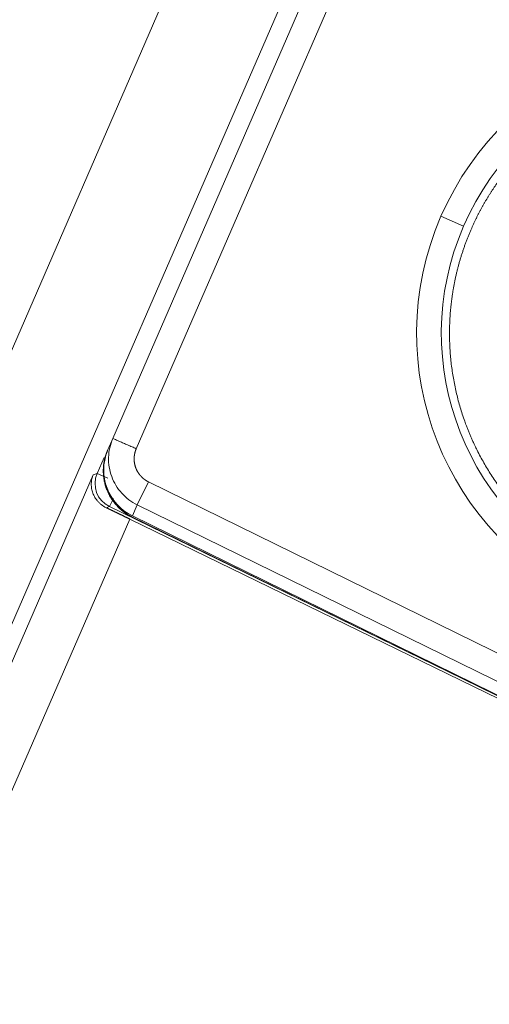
# Model space of a CAD drawing. Header units: millimetres. Extents: x 5437 to 18441, y -4466 to 3128.
# Tile 113 of 256: x 8390 to 8399, y -2801 to -2781. Entities that reach past the tile are written whole.
import ezdxf

# ---------------------------------------------------------------- set-up
doc = ezdxf.new("R2010")
doc.units = ezdxf.units.MM
doc.layers.add('1', color=7, linetype='Continuous', true_color=0xffffff)
doc.dimstyles.get("Standard").update_dxf_attribs({"dimtxt": 0.18, "dimasz": 0.18, "dimexe": 0.18, "dimexo": 0.0625, "dimgap": 0.09, "dimtad": 0, "dimtih": 1, "dimtoh": 1, "dimdec": 4, "dimzin": 0, "dimdsep": 46, "dimtxsty": 'Standard', "dimcen": 0.09, "dimadec": 0, "dimazin": 0, "dimtfac": 1, "dimtdec": 4, "dimtofl": 0, "dimtmove": 0, "dimatfit": 3, "dimfxl": 1, "dimtolj": 1, "dimtzin": 0, "dimarcsym": 0})

# ---------------------------------------------------------------- blocks, each defined once
blk = doc.blocks.new('*D53')
at = {"color": 0, "lineweight": -2, "transparency": 16777216}
for p, q in [((10989.431, -2154.415), (10692.917, -2240.821)), ((11069.431, -2154.415), (10989.431, -2154.415)), ((8443.39, -2896.322), (8443.57, -2896.322)), ((8443.48, -2896.412), (8443.48, -2896.232))]:
    blk.add_line(p, q, dxfattribs=at)
at = {"color": 0, "lineweight": 20, "transparency": 16777216}
blk.add_solid([(10689.187, -2228.02), (10696.648, -2253.622), (10616.112, -2263.203)], dxfattribs=at)
at = {"layer": 'Defpoints', "color": 0, "lineweight": 20, "transparency": 16777216}
for p in [(10616.112, -2263.203), (6270.848, -3529.44)]:
    blk.add_point(p, dxfattribs=at)
at = {"color": 0, "lineweight": 20, "transparency": 16777216, "insert": (11249.521, -2154.415), "char_height": 80, "attachment_point": 5}
blk.add_mtext('\\A1;R2260', dxfattribs=at)
blk = doc.blocks.new('*D54')
at = {"color": 0, "lineweight": -2, "transparency": 16777216}
blk.add_line((7492.685, -2896.322), (7463.516, -2896.322), dxfattribs=at)
at = {"color": 0, "lineweight": -3, "transparency": 16777216}
for start, end in [(14.724706, 87.329624), (101.590205, 175.275294)]:
    blk.add_arc((8434.119, -2896.322), 970.423, start, end, dxfattribs=at)
at = {"color": 0, "lineweight": 20, "transparency": 16777216}
for points in [[(9385.695, -2646.81), (9359.647, -2652.519), (9389.799, -2727.809)], [(7480.316, -2816.939), (7453.672, -2815.84), (7463.696, -2896.322)]]:
    blk.add_solid(points, dxfattribs=at)
at = {"layer": 'Defpoints', "color": 0, "lineweight": 20, "transparency": 16777216}
for p in [(7900.863, -2085.545), (10671.817, -2501.755), (7492.748, -2896.322), (7740.501, -2896.322), (8434.119, -2896.322)]:
    blk.add_point(p, dxfattribs=at)
at = {"color": 0, "lineweight": 20, "transparency": 16777216, "insert": (8359.241, -1928.792), "char_height": 80, "attachment_point": 5}
blk.add_mtext('\\A1;165%%D', dxfattribs=at)

msp = doc.modelspace()

# ---------------------------------------------------------------- linework, layer by layer
at = {"color": 7, "lineweight": 20}
msp.add_arc((8443.47995, -2896.41157), 893, 10.1099821, 350.11198757, dxfattribs=at)
at = {"layer": '1', "color": 0, "lineweight": 20}
for p, q in [((8443.30422, -2664.56206), (8377.56407, -2815.9002)), ((8426.71335, -2708.10717), (8386.49405, -2800.70265)), ((8391.6962, -2789.646), (8398.09061, -2774.92437)), ((8398.54922, -2775.12357), (8392.15481, -2789.8452)), ((8398.55049, -2785.49707), (8398.10768, -2785.30473)), ((8391.39031, -2790.32871), (8391.52616, -2790.01595)), ((8386.7665, -2800.82099), (8391.31119, -2790.35792)), ((8391.31119, -2790.35792), (8391.39031, -2790.32871)), ((8391.39031, -2790.32871), (8391.5978, -2790.41884)), ((8392.39305, -2790.4933), (8392.17274, -2790.94206)), ((8392.39305, -2790.4933), (8410.39486, -2799.33083)), ((8391.62969, -2790.9772), (8391.70811, -2790.81643)), ((8392.17274, -2790.94206), (8392.0787, -2791.15857)), ((8410.74063, -2800.05749), (8392.17274, -2790.94206)), ((8391.62969, -2790.9772), (8391.5697, -2790.99935)), ((8399.02922, -2794.58642), (8391.62969, -2790.9772)), ((8410.54188, -2800.2226), (8392.0787, -2791.15857)), ((8392.02696, -2791.2197), (8387.68358, -2801.21932)), ((8410.72439, -2800.3396), (8392.02696, -2791.2197)), ((8410.54167, -2800.22302), (8392.07076, -2791.17949))]:
    msp.add_line(p, q, dxfattribs=at)
for radius, start, end in [(5.7415, 336.52205, 156.52205), (5.25873, 336.52205, 156.52205), (5.7415, 156.52205, 336.52205), (5.25873, 156.52205, 336.52205)]:
    msp.add_arc((8403.37386, -2787.59212), radius, start, end, dxfattribs=at)
for centre, major_axis, ratio, start_param, end_param in [((8392.51944, -2790.26076), (-0.39846, -0.91735), 0.99984736, 4.73483451, 6.23659896), ((8391.84885, -2790.52788), (-0.17314, 0.46906), 0.9997083, 0.807565, 2.33402765)]:
    msp.add_ellipse(centre, major_axis=major_axis, ratio=ratio, start_param=start_param, end_param=end_param, dxfattribs=at)
for points, degree, knots in [([(8408.05165, -2789.62394), (8408.27203, -2789.11657), (8408.42362, -2788.57933), (8408.501, -2788.02459), (8408.50346, -2786.90814), (8408.20856, -2785.83134), (8407.98852, -2785.31626), (8407.41439, -2784.35875), (8406.60604, -2783.58867), (8406.15173, -2783.26106), (8405.16578, -2782.73727), (8404.07595, -2782.4949), (8403.51774, -2782.44879), (8402.40292, -2782.50903), (8401.34438, -2782.86393), (8400.84247, -2783.11254), (8400.0144, -2783.67458), (8399.34727, -2784.41608), (8399.08875, -2784.77458), (8398.87079, -2785.15805), (8398.69607, -2785.5603)], 5, [0, 0, 0, 0, 0, 0, 0.17262756, 0.17262756, 0.17262756, 0.34525511, 0.34525511, 0.34525511, 0.51788267, 0.51788267, 0.51788267, 0.69051023, 0.69051023, 0.69051023, 0.86313779, 0.86313779, 0.86313779, 1, 1, 1, 1, 1, 1]), ([(8398.69607, -2785.5603), (8398.4757, -2786.06767), (8398.32411, -2786.60492), (8398.24672, -2787.15966), (8398.24427, -2788.27611), (8398.53917, -2789.3529), (8398.7592, -2789.86798), (8399.33333, -2790.8255), (8400.14169, -2791.59558), (8400.596, -2791.92318), (8401.58195, -2792.44698), (8402.67177, -2792.68935), (8403.22998, -2792.73546), (8404.34481, -2792.67522), (8405.40335, -2792.32032), (8405.90526, -2792.07171), (8406.73333, -2791.50967), (8407.40046, -2790.76817), (8407.65897, -2790.40967), (8407.87693, -2790.0262), (8408.05165, -2789.62394)], 5, [0, 0, 0, 0, 0, 0, 0.17262756, 0.17262756, 0.17262756, 0.34525511, 0.34525511, 0.34525511, 0.51788267, 0.51788267, 0.51788267, 0.69051023, 0.69051023, 0.69051023, 0.86313778, 0.86313778, 0.86313778, 1, 1, 1, 1, 1, 1]), ([(8392.17274, -2790.94206), (8392.11573, -2790.91407), (8392.0614, -2790.88063), (8391.96005, -2790.80407), (8391.91303, -2790.76095), (8391.82801, -2790.66658), (8391.79, -2790.61534), (8391.72439, -2790.50658), (8391.69678, -2790.44907), (8391.65294, -2790.32985), (8391.63672, -2790.26815), (8391.61626, -2790.1428), (8391.61201, -2790.07915), (8391.61566, -2789.95219), (8391.62355, -2789.88888), (8391.65117, -2789.76491), (8391.6709, -2789.70425), (8391.6962, -2789.646)], 3, [0, 0, 0, 0, 0.125, 0.125, 0.25, 0.25, 0.375, 0.375, 0.5, 0.5, 0.625, 0.625, 0.75, 0.75, 0.875, 0.875, 1, 1, 1, 1]), ([(8391.59328, -2789.88296), (8391.55469, -2789.9718), (8391.52686, -2790.06532), (8391.51054, -2790.16177), (8391.50152, -2790.35783), (8391.53983, -2790.55036), (8391.57092, -2790.64432), (8391.65547, -2790.82273), (8391.78057, -2790.97545), (8391.85222, -2791.04374), (8391.94139, -2791.10989), (8392.03805, -2791.16285), (8392.04887, -2791.16856), (8392.05977, -2791.17411), (8392.07076, -2791.17949)], 5, [0, 0, 0, 0, 0, 0, 0.31753231, 0.31753231, 0.31753231, 0.63872118, 0.63872118, 0.63872118, 0.95991006, 0.95991006, 0.95991006, 1, 1, 1, 1, 1, 1]), ([(8392.11369, -2790.02751), (8392.11293, -2790.04991), (8392.11342, -2790.07248), (8392.1152, -2790.09511), (8392.12565, -2790.17185), (8392.15095, -2790.24635), (8392.17606, -2790.29604), (8392.20743, -2790.34126), (8392.24365, -2790.38105)], 5, [0, 0, 0, 0, 0, 0, 0.29407835, 0.29407835, 0.29407835, 1, 1, 1, 1, 1, 1]), ([(8391.5697, -2790.99935), (8391.53197, -2790.98142), (8391.49887, -2790.9602), (8391.45471, -2790.92505), (8391.44092, -2790.91277), (8391.41506, -2790.88722), (8391.40295, -2790.8739), (8391.36963, -2790.83334), (8391.35125, -2790.80544), (8391.32077, -2790.74858), (8391.30867, -2790.7196), (8391.29013, -2790.66107), (8391.28385, -2790.63207), (8391.27641, -2790.57477), (8391.27525, -2790.54647), (8391.27765, -2790.49071), (8391.2812, -2790.46325), (8391.28996, -2790.42284), (8391.29344, -2790.40955), (8391.29949, -2790.38994), (8391.30164, -2790.38345), (8391.30622, -2790.37059), (8391.30866, -2790.36418), (8391.31119, -2790.35792)], 3, [0, 0, 0, 0, 0.125, 0.125, 0.1875, 0.1875, 0.25, 0.25, 0.375, 0.375, 0.5, 0.5, 0.625, 0.625, 0.75, 0.75, 0.875, 0.875, 0.9375, 0.9375, 0.96875, 0.96875, 1, 1, 1, 1]), ([(8392.24365, -2790.38105), (8392.24944, -2790.38741), (8392.25536, -2790.39364), (8392.2614, -2790.39972), (8392.28897, -2790.42635), (8392.31867, -2790.44997), (8392.34296, -2790.4665), (8392.36778, -2790.48089), (8392.39305, -2790.4933)], 5, [0, 0, 0, 0, 0, 0, 0.22293455, 0.22293455, 0.22293455, 1, 1, 1, 1, 1, 1])]:
    msp.add_open_spline(points, degree=degree, knots=knots, dxfattribs=at)
for points, degree in [([(8391.5955, -2789.87784), (8391.6962, -2789.646)], 1), ([(8392.15481, -2789.8452), (8392.14036, -2789.87847), (8392.1286, -2789.91379), (8392.12003, -2789.95077), (8392.115, -2789.98888), (8392.11369, -2790.02751)], 5), ([(8391.5697, -2790.99935), (8391.65208, -2791.03849), (8391.7415, -2791.08129), (8391.83573, -2791.1267), (8391.93183, -2791.1733), (8392.02696, -2791.2197)], 5)]:
    msp.add_open_spline(points, degree=degree, dxfattribs=at)
msp.add_rational_spline([(8392.15481, -2789.8452), (8391.69667, -2789.6462), (8391.69621, -2789.646)], [1, 0.707320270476, 0.999573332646], degree=2, dxfattribs=at)

# ---------------------------------------------------------------- dimensions: what is measured, and where the dimension line sits
at = {"color": 0, "lineweight": 20}
dim = msp.add_angular_dim_2l(base=(7900.86303, -2085.54536), line1=((8434.11893, -2896.32157), (10671.81706, -2501.75501)), line2=((7740.5009, -2896.32157), (7492.74781, -2896.32157)), text='165%%D', dimstyle='Standard', override={"dimtxt": 80, "dimasz": 80, "dimlwd": 65533}, dxfattribs=at)
dim.commit()
dim.dimension.update_dxf_attribs({"geometry": '*D54', "text_midpoint": (8359.2409, -1928.79214), "dimtype": 162})
dim = msp.add_diameter_dim_2p(p1=(6270.84796, -3529.44022), p2=(10616.11195, -2263.20291), text='R2260', dimstyle='Standard', override={"dimtxt": 80, "dimasz": 80, "dimdec": 0}, dxfattribs=at)
dim.commit()
dim.dimension.update_dxf_attribs({"geometry": '*D53', "text_midpoint": (11249.52071, -2154.41547), "dimtype": 163})

doc.saveas('drawing.dxf')
